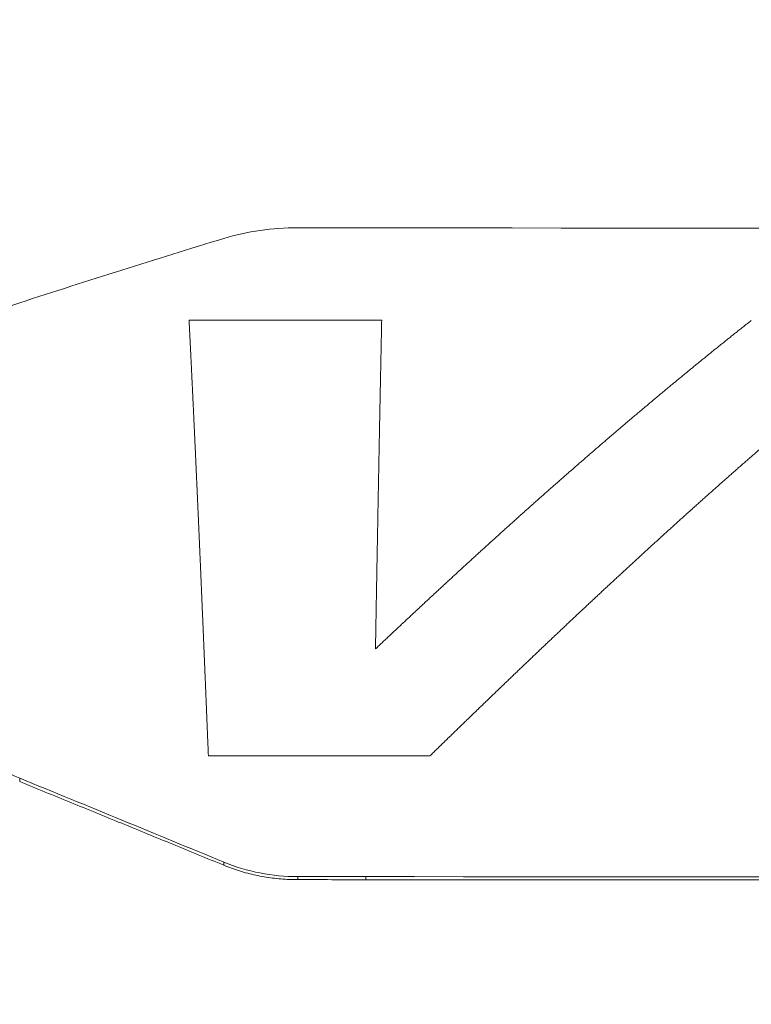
# Model space of a CAD drawing. Header units: millimetres. Extents: x 0 to 594, y 0 to 420.
# Tile 111 of 256: x 259.73 to 264.16, y 160.86 to 166.82. Entities that reach past the tile are written whole.
import ezdxf

# ---------------------------------------------------------------- set-up
doc = ezdxf.new("R2010")
doc.units = ezdxf.units.MM
doc.layers.add('1', color=7, linetype='Continuous', true_color=0xffffff)
doc.styles.add('Arial', font='txt')
doc.dimstyles.get("Standard").update_dxf_attribs({"dimtxt": 0.18, "dimasz": 0.18, "dimexe": 0.18, "dimexo": 0.0625, "dimgap": 0.09, "dimtad": 0, "dimtih": 1, "dimtoh": 1, "dimdec": 4, "dimzin": 0, "dimdsep": 46, "dimtxsty": 'Standard', "dimcen": 0.09, "dimadec": 0, "dimazin": 0, "dimtfac": 1, "dimtdec": 4, "dimtofl": 0, "dimtmove": 0, "dimatfit": 3, "dimfxl": 0, "dimtolj": 1, "dimtzin": 0, "dimarcsym": 0})

# ---------------------------------------------------------------- blocks, each defined once
blk = doc.blocks.new('_U0')
at = {"layer": '1', "color": 18, "lineweight": 18}
for p, q in [((94.8504, 161.6393), (94.8504, 103.5833)), ((318.5034, 149.327), (318.5034, 103.5833)), ((94.8504, 105.5833), (168.6802, 105.5833)), ((318.5034, 105.5833), (244.6736, 105.5833))]:
    blk.add_line(p, q, dxfattribs=at)
at = {"layer": '1', "color": 18}
for points in [[(94.8504, 105.5833), (98.3504, 106.5212), (98.3504, 104.6455)], [(318.5034, 105.5833), (315.0034, 104.6455), (315.0034, 106.5212)]]:
    blk.add_solid(points, dxfattribs=at)
at = {"layer": '1', "color": 18, "linetype": 'Continuous', "lineweight": 13, "char_height": 3.5, "attachment_point": 7, "line_spacing_factor": 1.047437, "style": 'Arial'}
for s, insert in [('\\fArial|b0|i0;\\W1.0000;DEFLATED TUBE LENGTH', (183.0321, 102.9547)), ('\\fArial|b0|i0;\\W1.0000;4.47', (170.3657, 102.9547))]:
    blk.add_mtext(s, dxfattribs=dict(at, insert=insert))
blk = doc.blocks.new('_U8')
at = {"layer": '1', "color": 18, "lineweight": 18}
for p, q in [((226.9039, 215.3984), (226.9039, 196.8912)), ((318.5034, 149.327), (318.5034, 200.8912)), ((226.9039, 198.8912), (243.5405, 198.8912)), ((318.5034, 198.8912), (301.8668, 198.8912))]:
    blk.add_line(p, q, dxfattribs=at)
at = {"layer": '1', "color": 18}
for points in [[(226.9039, 198.8912), (230.4039, 199.8291), (230.4039, 197.9534)], [(318.5034, 198.8912), (315.0034, 197.9534), (315.0034, 199.8291)]]:
    blk.add_solid(points, dxfattribs=at)
at = {"layer": '1', "color": 18, "linetype": 'Continuous', "lineweight": 13, "char_height": 3.5, "attachment_point": 7, "line_spacing_factor": 1.047437, "style": 'Arial'}
for s, insert in [('\\fArial|b0|i0;\\W1.0000;LCG (DRY WEIGHT)', (255.1731, 196.2555)), ('\\fArial|b0|i0;\\W1.0000;1.8', (245.226, 196.2555))]:
    blk.add_mtext(s, dxfattribs=dict(at, insert=insert))
blk = doc.blocks.new('_U12')
at = {"layer": '1', "color": 18, "lineweight": 18}
for p, q in [((226.9039, 215.3984), (336.0772, 215.3984)), ((334.0772, 215.3984), (334.0772, 177.5008)), ((334.0772, 127.4368), (334.0772, 165.3344)), ((257.5135, 127.4368), (336.0772, 127.4368))]:
    blk.add_line(p, q, dxfattribs=at)
at = {"layer": '1', "color": 18}
for points in [[(334.0772, 215.3984), (335.015, 211.8984), (333.1393, 211.8984)], [(334.0772, 127.4368), (333.1393, 130.9368), (335.015, 130.9368)]]:
    blk.add_solid(points, dxfattribs=at)
at = {"layer": '1', "color": 18, "linetype": 'Continuous', "lineweight": 13, "char_height": 3.5, "attachment_point": 7, "rotation": 90, "line_spacing_factor": 1.047437, "style": 'Arial'}
for s, insert in [('\\fArial|b0|i0;\\W1.0000;LIFTING STROPS* EYE', (344.118, 145.1241)), ('\\fArial|b0|i0;\\W1.0000;1.76', (337.056, 166.9919))]:
    blk.add_mtext(s, dxfattribs=dict(at, insert=insert))

msp = doc.modelspace()

# ---------------------------------------------------------------- linework, layer by layer
at = {"layer": '1', "color": 155, "linetype": 'Continuous', "lineweight": 18}
for points in [[(260.9683, 165.4928), (261.1093, 165.5358), (261.2625, 165.5568), (261.4155, 165.5567)], [(261.4155, 165.5567), (261.5528, 165.5566), (261.6902, 165.5565), (261.8275, 165.5564)], [(261.8275, 165.5564), (274.4391, 165.5484), (287.0508, 165.5407), (299.6624, 165.5328)], [(259.7323, 165.1032), (260.1437, 165.2368), (260.5557, 165.3668), (260.9683, 165.4928)], [(260.9681, 161.7167), (260.5558, 161.8871), (260.1438, 162.0567), (259.7321, 162.2251)], [(261.4153, 161.6293), (261.2619, 161.6294), (261.1083, 161.6588), (260.9681, 161.7167)], [(261.8273, 161.6291), (261.6899, 161.6291), (261.5526, 161.6292), (261.4153, 161.6293)], [(261.8273, 161.6106), (261.6899, 161.6107), (261.5526, 161.6108), (261.4153, 161.6109)], [(299.6622, 161.6077), (287.0505, 161.6147), (274.4389, 161.6218), (261.8273, 161.6291)]]:
    msp.add_open_spline(points, degree=3, dxfattribs=at)
for points, knots in [([(259.1795, 164.4975), (259.1795, 164.5647), (259.1936, 164.6316), (259.2474, 164.7571), (259.2873, 164.8157), (259.4373, 164.9732), (259.5775, 165.0529), (259.7323, 165.1032)], [0, 0, 0, 0, 0.25, 0.25, 0.5, 0.5, 1, 1, 1, 1]), ([(259.7321, 162.2251), (259.5753, 162.2892), (259.4351, 162.3896), (259.2861, 162.5791), (259.2466, 162.6486), (259.1933, 162.7945), (259.1794, 162.8709), (259.1794, 162.9466)], [0, 0, 0, 0, 0.5, 0.5, 0.75, 0.75, 1, 1, 1, 1]), ([(314.1626, 146.3749), (310.3422, 146.3831), (306.5218, 146.3912), (298.8809, 146.4075), (291.24, 146.4238), (283.5992, 146.44), (275.9583, 146.4563), (272.1379, 146.4644), (266.4072, 146.4766), (264.497, 146.4807), (261.6317, 146.4869), (260.199, 146.4899), (258.7663, 146.493), (257.8112, 146.495), (257.3337, 146.496), (254.9459, 146.5011), (253.0357, 146.5053), (249.2153, 146.5152), (247.305, 146.5208), (243.4846, 146.5348), (241.5744, 146.5432), (237.754, 146.564), (235.8438, 146.5764), (232.0235, 146.6066), (230.1133, 146.6243), (227.7256, 146.6506), (227.2481, 146.656), (226.293, 146.6674), (225.8155, 146.6733), (224.3829, 146.6917), (223.4279, 146.7048), (221.5179, 146.7331), (220.5629, 146.7483), (218.6531, 146.7808), (216.7434, 146.8156), (214.8338, 146.8554), (212.9242, 146.8982), (211.9695, 146.9211), (209.1056, 146.9944), (207.1965, 147.0497), (204.3332, 147.1442), (203.3788, 147.1777), (201.4702, 147.2487), (200.516, 147.2863), (198.6076, 147.3661), (197.6536, 147.4082), (195.7455, 147.4973), (194.7916, 147.5443), (192.8839, 147.6435), (191.9301, 147.6958), (190.4996, 147.7783), (190.0228, 147.8065), (189.0692, 147.8644), (188.5924, 147.8941), (187.1623, 147.9854), (186.2091, 148.0492), (184.3034, 148.1832), (183.3508, 148.2535), (181.4462, 148.4008), (180.4942, 148.4779), (178.5908, 148.6394), (177.6395, 148.7238), (175.7374, 148.9006), (174.7867, 148.993), (172.8861, 149.1862), (171.9362, 149.2871), (170.7492, 149.419), (170.3932, 149.459), (170.0372, 149.4997), (169.7999, 149.5269), (169.6812, 149.5406), (169.0881, 149.6095), (168.6137, 149.6658), (167.6654, 149.7809), (167.1915, 149.8397), (166.244, 149.9598), (165.7704, 150.0211), (164.8237, 150.1464), (164.3506, 150.2104), (163.4048, 150.3412), (162.9322, 150.408), (162.2235, 150.5104), (161.9873, 150.5449), (161.5151, 150.6146), (161.2791, 150.6498), (160.8071, 150.7212), (160.5712, 150.7572), (160.0996, 150.8303), (159.8638, 150.8672), (159.1567, 150.9796), (158.6857, 151.0563), (157.7441, 151.2138), (157.2737, 151.2946), (156.3335, 151.4603), (155.8637, 151.5454), (154.9249, 151.7199), (154.4559, 151.8095), (153.5186, 151.9936), (153.0504, 152.0881), (152.1148, 152.2824), (151.5889, 152.3947), (151.0637, 152.5106), (150.947, 152.5364), (150.8886, 152.5494), (150.7136, 152.5884), (150.597, 152.6146), (150.2474, 152.6938), (150.0145, 152.7473), (149.3168, 152.91), (148.8526, 153.0214), (147.9265, 153.2508), (147.4646, 153.3688), (146.5431, 153.6119), (146.0836, 153.737), (145.1673, 153.995), (144.7104, 154.1279), (144.0274, 154.3337), (143.8001, 154.4034), (143.3463, 154.5451), (143.1197, 154.6171), (142.6675, 154.7635), (142.2161, 154.9123), (141.7664, 155.0662), (141.3177, 155.2228), (141.0938, 155.3024), (140.6469, 155.4646), (140.424, 155.5472), (139.9792, 155.7153), (139.7573, 155.8009), (139.3147, 155.9755), (139.094, 156.0644), (138.6537, 156.2458), (138.4342, 156.3382), (137.9964, 156.527), (137.7782, 156.6233), (137.3431, 156.82), (137.1263, 156.9204), (136.6943, 157.1259), (136.479, 157.2309), (136.0502, 157.4459), (135.8367, 157.5559), (135.5178, 157.725), (135.3852, 157.7964), (135.253, 157.8689), (135.2002, 157.898), (135.1738, 157.9126), (135.0946, 157.9565), (135.042, 157.9859), (134.7793, 158.134), (134.5711, 158.255), (134.2618, 158.4409), (134.1593, 158.5037), (133.9552, 158.6306), (133.8538, 158.6948), (133.652, 158.825), (133.5518, 158.8908), (133.3524, 159.0243), (133.2534, 159.0919), (133.0566, 159.2289), (132.9589, 159.2983), (132.7649, 159.4392), (132.6685, 159.5106), (132.4774, 159.6555), (132.3827, 159.729), (132.1947, 159.8784), (132.1016, 159.9542), (131.9171, 160.1083), (131.8257, 160.1866), (131.6449, 160.3459), (131.5555, 160.4269), (131.423, 160.5506), (131.3572, 160.6131), (131.2811, 160.6869), (131.2486, 160.7188), (131.227, 160.7401), (131.2163, 160.7508), (131.1194, 160.8472), (131.035, 160.9341), (130.8696, 161.1106), (130.7887, 161.2002), (130.6307, 161.3823), (130.5536, 161.4749), (130.4037, 161.6633), (130.3309, 161.7591), (130.2253, 161.9056), (130.1907, 161.9549), (130.1227, 162.0545), (130.0893, 162.1047), (130.024, 162.2063), (129.992, 162.2576), (129.9294, 162.3613), (129.8988, 162.4137), (129.8542, 162.4932), (129.8358, 162.5265), (129.8177, 162.5601), (129.8105, 162.5735), (129.8069, 162.5803), (129.7962, 162.6005), (129.7891, 162.614), (129.754, 162.6816), (129.7269, 162.736), (129.6966, 162.7996), (129.6925, 162.8084), (129.6884, 162.8171)], [0, 0, 0, 0, 0.061059, 0.061059, 0.122119, 0.183178, 0.183178, 0.244238, 0.244238, 0.274767, 0.274767, 0.290032, 0.297664, 0.297664, 0.305297, 0.305297, 0.335827, 0.335827, 0.366356, 0.366356, 0.396886, 0.396886, 0.427416, 0.427416, 0.457945, 0.457945, 0.465578, 0.465578, 0.47321, 0.47321, 0.488475, 0.488475, 0.50374, 0.50374, 0.519005, 0.53427, 0.53427, 0.549534, 0.549534, 0.580064, 0.580064, 0.595329, 0.595329, 0.610594, 0.610594, 0.625859, 0.625859, 0.641123, 0.641123, 0.656388, 0.656388, 0.664021, 0.664021, 0.671653, 0.671653, 0.686918, 0.686918, 0.702183, 0.702183, 0.717448, 0.717448, 0.732713, 0.732713, 0.747977, 0.747977, 0.763242, 0.763242, 0.767058, 0.768967, 0.768967, 0.770875, 0.770875, 0.778507, 0.778507, 0.78614, 0.78614, 0.793772, 0.793772, 0.801404, 0.801404, 0.809037, 0.809037, 0.812853, 0.812853, 0.816669, 0.816669, 0.820485, 0.820485, 0.824302, 0.824302, 0.831934, 0.831934, 0.839566, 0.839566, 0.847199, 0.847199, 0.854831, 0.854831, 0.862464, 0.862464, 0.870096, 0.87105, 0.87105, 0.872004, 0.872004, 0.873912, 0.873912, 0.877729, 0.877729, 0.885361, 0.885361, 0.892993, 0.892993, 0.900626, 0.900626, 0.908258, 0.908258, 0.912074, 0.912074, 0.915891, 0.915891, 0.919707, 0.923523, 0.923523, 0.927339, 0.927339, 0.931156, 0.931156, 0.934972, 0.934972, 0.938788, 0.938788, 0.942604, 0.942604, 0.94642, 0.94642, 0.950237, 0.950237, 0.954053, 0.954053, 0.957869, 0.957869, 0.959777, 0.960254, 0.960254, 0.960731, 0.960731, 0.961685, 0.961685, 0.965501, 0.965501, 0.96741, 0.96741, 0.969318, 0.969318, 0.971226, 0.971226, 0.973134, 0.973134, 0.975042, 0.975042, 0.97695, 0.97695, 0.978858, 0.978858, 0.980766, 0.980766, 0.982674, 0.982674, 0.984583, 0.984583, 0.985537, 0.986014, 0.986252, 0.986252, 0.986491, 0.986491, 0.988399, 0.988399, 0.990307, 0.990307, 0.992215, 0.992215, 0.994123, 0.994123, 0.995077, 0.995077, 0.996031, 0.996031, 0.996985, 0.996985, 0.997939, 0.997939, 0.998416, 0.998536, 0.998536, 0.998655, 0.998655, 0.998893, 0.998893, 0.999847, 0.999847, 1, 1, 1, 1]), ([(129.6884, 162.8171), (129.6925, 162.8084), (129.6966, 162.7996), (129.7269, 162.736), (129.754, 162.6816), (129.7891, 162.614), (129.7962, 162.6005), (129.8069, 162.5803), (129.8105, 162.5735), (129.8177, 162.5601), (129.8358, 162.5265), (129.8542, 162.4932), (129.8988, 162.4137), (129.9294, 162.3613), (129.992, 162.2576), (130.024, 162.2063), (130.0893, 162.1047), (130.1227, 162.0545), (130.1907, 161.9549), (130.2253, 161.9056), (130.3309, 161.7591), (130.4037, 161.6633), (130.5536, 161.4749), (130.6307, 161.3823), (130.7887, 161.2002), (130.8696, 161.1106), (131.035, 160.9341), (131.1194, 160.8472), (131.2163, 160.7508), (131.227, 160.7401), (131.2486, 160.7188), (131.2811, 160.6869), (131.3572, 160.6131), (131.423, 160.5506), (131.5555, 160.4269), (131.6449, 160.3459), (131.8257, 160.1866), (131.9171, 160.1083), (132.1016, 159.9542), (132.1947, 159.8784), (132.3827, 159.729), (132.4774, 159.6555), (132.6685, 159.5106), (132.7649, 159.4392), (132.9589, 159.2983), (133.0566, 159.2289), (133.2534, 159.0919), (133.3524, 159.0243), (133.5518, 158.8908), (133.652, 158.825), (133.8538, 158.6948), (133.9552, 158.6306), (134.1593, 158.5037), (134.2618, 158.4409), (134.5711, 158.255), (134.7793, 158.134), (135.042, 157.9859), (135.0946, 157.9565), (135.1738, 157.9126), (135.2002, 157.898), (135.253, 157.8689), (135.3852, 157.7964), (135.5178, 157.725), (135.8367, 157.5559), (136.0502, 157.4459), (136.479, 157.2309), (136.6943, 157.1259), (137.1263, 156.9204), (137.3431, 156.82), (137.7782, 156.6233), (137.9964, 156.527), (138.4342, 156.3382), (138.6537, 156.2458), (139.094, 156.0644), (139.3147, 155.9755), (139.7573, 155.8009), (139.9792, 155.7153), (140.424, 155.5472), (140.6469, 155.4646), (141.0938, 155.3024), (141.3177, 155.2228), (141.7664, 155.0662), (142.2161, 154.9123), (142.6675, 154.7635), (143.1197, 154.6171), (143.3463, 154.5451), (143.8001, 154.4034), (144.0274, 154.3337), (144.7104, 154.1279), (145.1673, 153.995), (146.0836, 153.737), (146.5431, 153.6119), (147.4646, 153.3688), (147.9265, 153.2508), (148.8526, 153.0214), (149.3168, 152.91), (150.0145, 152.7473), (150.2474, 152.6938), (150.597, 152.6146), (150.7136, 152.5884), (150.8886, 152.5494), (150.947, 152.5364), (151.0637, 152.5106), (151.5889, 152.3947), (152.1148, 152.2824), (153.0504, 152.0881), (153.5186, 151.9936), (154.4559, 151.8095), (154.9249, 151.7199), (155.8637, 151.5454), (156.3335, 151.4603), (157.2737, 151.2946), (157.7441, 151.2138), (158.6857, 151.0563), (159.1567, 150.9796), (159.8638, 150.8672), (160.0996, 150.8303), (160.5712, 150.7572), (160.8071, 150.7212), (161.2791, 150.6498), (161.5151, 150.6146), (161.9873, 150.5449), (162.2235, 150.5104), (162.9322, 150.408), (163.4048, 150.3412), (164.3506, 150.2104), (164.8237, 150.1464), (165.7704, 150.0211), (166.244, 149.9598), (167.1915, 149.8397), (167.6654, 149.7809), (168.6137, 149.6658), (169.0881, 149.6095), (169.6812, 149.5406), (169.7999, 149.5269), (170.0372, 149.4997), (170.3932, 149.459), (170.7492, 149.419), (171.9362, 149.2871), (172.8861, 149.1862), (174.7867, 148.993), (175.7374, 148.9006), (177.6395, 148.7238), (178.5908, 148.6394), (180.4942, 148.4779), (181.4462, 148.4008), (183.3508, 148.2535), (184.3034, 148.1832), (186.2091, 148.0492), (187.1623, 147.9854), (188.5924, 147.8941), (189.0692, 147.8644), (190.0228, 147.8065), (190.4996, 147.7783), (191.9301, 147.6958), (192.8839, 147.6435), (194.7916, 147.5443), (195.7455, 147.4973), (197.6536, 147.4082), (198.6076, 147.3661), (200.516, 147.2863), (201.4702, 147.2487), (203.3788, 147.1777), (204.3332, 147.1442), (207.1965, 147.0497), (209.1056, 146.9944), (211.9695, 146.9211), (212.9242, 146.8982), (214.8338, 146.8554), (216.7434, 146.8156), (218.6531, 146.7808), (220.5629, 146.7483), (221.5179, 146.7331), (223.4279, 146.7048), (224.3829, 146.6917), (225.8155, 146.6733), (226.293, 146.6674), (227.2481, 146.656), (227.7256, 146.6506), (230.1133, 146.6243), (232.0235, 146.6066), (235.8438, 146.5764), (237.754, 146.564), (241.5744, 146.5432), (243.4846, 146.5348), (247.305, 146.5208), (249.2153, 146.5152), (253.0357, 146.5053), (254.9459, 146.5011), (257.3337, 146.496), (257.8112, 146.495), (258.7663, 146.493), (260.199, 146.4899), (261.6317, 146.4869), (264.497, 146.4807), (266.4072, 146.4766), (272.1379, 146.4644), (275.9583, 146.4563), (283.5992, 146.44), (291.24, 146.4238), (298.8809, 146.4075), (306.5218, 146.3912), (310.3422, 146.3831), (314.1626, 146.3749)], [0, 0, 0, 0, 0.000153, 0.000153, 0.001107, 0.001107, 0.001345, 0.001345, 0.001464, 0.001464, 0.001584, 0.002061, 0.002061, 0.003015, 0.003015, 0.003969, 0.003969, 0.004923, 0.004923, 0.005877, 0.005877, 0.007785, 0.007785, 0.009693, 0.009693, 0.011601, 0.011601, 0.013509, 0.013509, 0.013748, 0.013748, 0.013986, 0.014463, 0.015417, 0.015417, 0.017326, 0.017326, 0.019234, 0.019234, 0.021142, 0.021142, 0.02305, 0.02305, 0.024958, 0.024958, 0.026866, 0.026866, 0.028774, 0.028774, 0.030682, 0.030682, 0.03259, 0.03259, 0.034499, 0.034499, 0.038315, 0.038315, 0.039269, 0.039269, 0.039746, 0.039746, 0.040223, 0.042131, 0.042131, 0.045947, 0.045947, 0.049763, 0.049763, 0.05358, 0.05358, 0.057396, 0.057396, 0.061212, 0.061212, 0.065028, 0.065028, 0.068844, 0.068844, 0.072661, 0.072661, 0.076477, 0.076477, 0.080293, 0.084109, 0.084109, 0.087926, 0.087926, 0.091742, 0.091742, 0.099374, 0.099374, 0.107007, 0.107007, 0.114639, 0.114639, 0.122271, 0.122271, 0.126088, 0.126088, 0.127996, 0.127996, 0.12895, 0.12895, 0.129904, 0.137536, 0.137536, 0.145169, 0.145169, 0.152801, 0.152801, 0.160434, 0.160434, 0.168066, 0.168066, 0.175698, 0.175698, 0.179515, 0.179515, 0.183331, 0.183331, 0.187147, 0.187147, 0.190963, 0.190963, 0.198596, 0.198596, 0.206228, 0.206228, 0.21386, 0.21386, 0.221493, 0.221493, 0.229125, 0.229125, 0.231033, 0.231033, 0.232942, 0.236758, 0.236758, 0.252023, 0.252023, 0.267287, 0.267287, 0.282552, 0.282552, 0.297817, 0.297817, 0.313082, 0.313082, 0.328347, 0.328347, 0.335979, 0.335979, 0.343612, 0.343612, 0.358877, 0.358877, 0.374141, 0.374141, 0.389406, 0.389406, 0.404671, 0.404671, 0.419936, 0.419936, 0.450466, 0.450466, 0.46573, 0.46573, 0.480995, 0.49626, 0.49626, 0.511525, 0.511525, 0.52679, 0.52679, 0.534422, 0.534422, 0.542055, 0.542055, 0.572584, 0.572584, 0.603114, 0.603114, 0.633644, 0.633644, 0.664173, 0.664173, 0.694703, 0.694703, 0.702336, 0.702336, 0.709968, 0.725233, 0.725233, 0.755762, 0.755762, 0.816822, 0.816822, 0.877881, 0.938941, 0.938941, 1, 1, 1, 1]), ([(260.9681, 161.698), (260.865, 161.7403), (260.6589, 161.8251), (260.3498, 161.9519), (260.0409, 162.0783), (259.835, 162.1622), (259.7321, 162.2042)], [0, 0, 0, 0, 0.25, 0.5, 0.75, 1, 1, 1, 1]), ([(261.4153, 161.6109), (261.3983, 161.6111), (261.3642, 161.6115), (261.3131, 161.6149), (261.2623, 161.6203), (261.2118, 161.6279), (261.1617, 161.6376), (261.1122, 161.6494), (261.0633, 161.6634), (261.0151, 161.6793), (260.9838, 161.6917), (260.9681, 161.698)], [0, 0, 0, 0, 0.111121, 0.222259, 0.333402, 0.444537, 0.555656, 0.666754, 0.777835, 0.88891, 1, 1, 1, 1]), ([(299.6622, 161.589), (294.9328, 161.5917), (287.0505, 161.5962), (276.8036, 161.602), (268.9213, 161.6065), (264.1919, 161.6093), (261.8273, 161.6106)], [0, 0, 0, 0, 0.375, 0.625, 0.8125, 1, 1, 1, 1])]:
    msp.add_open_spline(points, degree=3, knots=knots, dxfattribs=at)
at = {"layer": '1', "color": 155, "linetype": 'Continuous', "lineweight": 13}
for points, knots in [([(260.7575, 164.9975), (260.7577, 164.9943), (260.758, 164.988), (260.7585, 164.9786), (260.7589, 164.9691), (260.7594, 164.9597), (260.7599, 164.9502), (260.7604, 164.9407), (260.7608, 164.9313), (260.7613, 164.9218), (260.7618, 164.9123), (260.7623, 164.9028), (260.7627, 164.8932), (260.7632, 164.8837), (260.7637, 164.8742), (260.7642, 164.8646), (260.7646, 164.8551), (260.7651, 164.8455), (260.7656, 164.836), (260.766, 164.8264), (260.7665, 164.8168), (260.767, 164.8072), (260.7675, 164.7976), (260.7679, 164.788), (260.7684, 164.7784), (260.7689, 164.7688), (260.7693, 164.7591), (260.7698, 164.7495), (260.7703, 164.7399), (260.7707, 164.7302), (260.7712, 164.7205), (260.7717, 164.7109), (260.7722, 164.7012), (260.7726, 164.6915), (260.7731, 164.6818), (260.7736, 164.6721), (260.774, 164.6624), (260.7745, 164.6526), (260.775, 164.6429), (260.7754, 164.6332), (260.7759, 164.6234), (260.7764, 164.6137), (260.7768, 164.6039), (260.7773, 164.5942), (260.7778, 164.5844), (260.7782, 164.5746), (260.7787, 164.5648), (260.7792, 164.555), (260.7796, 164.5452), (260.7801, 164.5354), (260.7806, 164.5255), (260.781, 164.5157), (260.7815, 164.5059), (260.782, 164.496), (260.7824, 164.4862), (260.7829, 164.4763), (260.7834, 164.4664), (260.7838, 164.4565), (260.7843, 164.4467), (260.7848, 164.4368), (260.7852, 164.4269), (260.7857, 164.4169), (260.7861, 164.407), (260.7866, 164.3971), (260.7871, 164.3872), (260.7875, 164.3772), (260.788, 164.3673), (260.7885, 164.3573), (260.7889, 164.3473), (260.7894, 164.3374), (260.7899, 164.3274), (260.7903, 164.3174), (260.7908, 164.3074), (260.7912, 164.2974), (260.7917, 164.2874), (260.7922, 164.2774), (260.7926, 164.2673), (260.7931, 164.2573), (260.7936, 164.2473), (260.794, 164.2372), (260.7945, 164.2272), (260.7949, 164.2171), (260.7954, 164.207), (260.7959, 164.1969), (260.7963, 164.1869), (260.7968, 164.1768), (260.7973, 164.1667), (260.7977, 164.1565), (260.7982, 164.1464), (260.7986, 164.1363), (260.7991, 164.1262), (260.7996, 164.116), (260.8, 164.1059), (260.8005, 164.0957), (260.8009, 164.0856), (260.8014, 164.0754), (260.8019, 164.0652), (260.8023, 164.055), (260.8028, 164.0448), (260.8032, 164.0346), (260.8037, 164.0244), (260.8042, 164.0142), (260.8046, 164.004), (260.8051, 163.9938), (260.8055, 163.9835), (260.806, 163.9733), (260.8065, 163.963), (260.8069, 163.9528), (260.8074, 163.9425), (260.8078, 163.9322), (260.8083, 163.922), (260.8087, 163.9117), (260.8092, 163.9014), (260.8097, 163.8911), (260.8101, 163.8808), (260.8106, 163.8704), (260.811, 163.8601), (260.8115, 163.8498), (260.812, 163.8394), (260.8124, 163.8291), (260.8129, 163.8187), (260.8133, 163.8084), (260.8138, 163.798), (260.8142, 163.7876), (260.8147, 163.7773), (260.8152, 163.7669), (260.8156, 163.7565), (260.8161, 163.7461), (260.8165, 163.7357), (260.817, 163.7253), (260.8174, 163.7148), (260.8179, 163.7044), (260.8184, 163.694), (260.8188, 163.6835), (260.8193, 163.6731), (260.8197, 163.6626), (260.8202, 163.6521), (260.8206, 163.6417), (260.8211, 163.6312), (260.8216, 163.6207), (260.822, 163.6102), (260.8225, 163.5997), (260.8229, 163.5892), (260.8234, 163.5787), (260.8238, 163.5682), (260.8243, 163.5576), (260.8247, 163.5471), (260.8252, 163.5366), (260.8257, 163.526), (260.8261, 163.5155), (260.8266, 163.5049), (260.827, 163.4943), (260.8275, 163.4838), (260.8279, 163.4732), (260.8284, 163.4626), (260.8289, 163.452), (260.8293, 163.4414), (260.8298, 163.4308), (260.8302, 163.4202), (260.8307, 163.4095), (260.8311, 163.3989), (260.8316, 163.3883), (260.832, 163.3776), (260.8325, 163.367), (260.8329, 163.3563), (260.8334, 163.3457), (260.8339, 163.335), (260.8343, 163.3243), (260.8348, 163.3136), (260.8352, 163.3029), (260.8357, 163.2922), (260.8361, 163.2815), (260.8366, 163.2708), (260.837, 163.2601), (260.8375, 163.2494), (260.838, 163.2387), (260.8384, 163.2279), (260.8389, 163.2172), (260.8393, 163.2064), (260.8398, 163.1957), (260.8402, 163.1849), (260.8407, 163.1742), (260.8411, 163.1634), (260.8416, 163.1526), (260.8421, 163.1418), (260.8425, 163.131), (260.843, 163.1202), (260.8434, 163.1094), (260.8439, 163.0986), (260.8443, 163.0878), (260.8448, 163.077), (260.8452, 163.0661), (260.8457, 163.0553), (260.8461, 163.0445), (260.8466, 163.0336), (260.8471, 163.0227), (260.8475, 163.0119), (260.848, 163.001), (260.8484, 162.9901), (260.8489, 162.9793), (260.8493, 162.9684), (260.8498, 162.9575), (260.8502, 162.9466), (260.8507, 162.9357), (260.8511, 162.9248), (260.8516, 162.9138), (260.8521, 162.9029), (260.8525, 162.892), (260.853, 162.881), (260.8534, 162.8701), (260.8539, 162.8592), (260.8543, 162.8482), (260.8548, 162.8372), (260.8552, 162.8263), (260.8557, 162.8153), (260.8562, 162.8043), (260.8566, 162.7933), (260.8571, 162.7823), (260.8575, 162.7713), (260.858, 162.7603), (260.8584, 162.7493), (260.8589, 162.7383), (260.8593, 162.7273), (260.8598, 162.7163), (260.8602, 162.7052), (260.8607, 162.6942), (260.8612, 162.6831), (260.8616, 162.6721), (260.8621, 162.661), (260.8625, 162.65), (260.863, 162.6389), (260.8634, 162.6278), (260.8639, 162.6167), (260.8643, 162.6057), (260.8648, 162.5946), (260.8653, 162.5835), (260.8657, 162.5724), (260.8662, 162.5613), (260.8666, 162.5501), (260.8671, 162.539), (260.8675, 162.5279), (260.868, 162.5168), (260.8684, 162.5056), (260.8689, 162.4945), (260.8694, 162.4833), (260.8698, 162.4722), (260.8703, 162.461), (260.8707, 162.4498), (260.8712, 162.4387), (260.8716, 162.4275), (260.8721, 162.4163), (260.8726, 162.4051), (260.873, 162.3939), (260.8735, 162.3827), (260.8739, 162.3715), (260.8742, 162.364), (260.8744, 162.3603)], [0, 0, 0, 0, 0.003937, 0.007874, 0.011811, 0.015748, 0.019685, 0.023622, 0.027559, 0.031496, 0.035433, 0.03937, 0.043307, 0.047244, 0.051181, 0.055118, 0.059055, 0.062992, 0.066929, 0.070865, 0.074802, 0.078739, 0.082676, 0.086613, 0.09055, 0.094487, 0.098424, 0.102361, 0.106298, 0.110235, 0.114172, 0.118109, 0.122045, 0.125982, 0.129919, 0.133856, 0.137793, 0.14173, 0.145667, 0.149604, 0.153541, 0.157478, 0.161415, 0.165351, 0.169288, 0.173225, 0.177162, 0.181099, 0.185036, 0.188973, 0.19291, 0.196847, 0.200783, 0.20472, 0.208657, 0.212594, 0.216531, 0.220468, 0.224405, 0.228342, 0.232279, 0.236215, 0.240152, 0.244089, 0.248026, 0.251963, 0.2559, 0.259837, 0.263774, 0.26771, 0.271647, 0.275584, 0.279521, 0.283458, 0.287395, 0.291332, 0.295269, 0.299206, 0.303143, 0.307079, 0.311016, 0.314953, 0.31889, 0.322827, 0.326764, 0.330701, 0.334638, 0.338575, 0.342512, 0.346448, 0.350385, 0.354322, 0.358259, 0.362196, 0.366133, 0.37007, 0.374007, 0.377944, 0.381881, 0.385818, 0.389755, 0.393692, 0.397628, 0.401565, 0.405502, 0.409439, 0.413376, 0.417313, 0.42125, 0.425187, 0.429124, 0.433061, 0.436998, 0.440935, 0.444872, 0.448809, 0.452746, 0.456683, 0.46062, 0.464557, 0.468494, 0.472431, 0.476368, 0.480305, 0.484242, 0.488179, 0.492116, 0.496053, 0.49999, 0.503927, 0.507864, 0.511801, 0.515738, 0.519675, 0.523612, 0.527549, 0.531486, 0.535423, 0.53936, 0.543297, 0.547234, 0.551171, 0.555108, 0.559045, 0.562982, 0.566919, 0.570856, 0.574793, 0.57873, 0.582667, 0.586604, 0.590541, 0.594478, 0.598415, 0.602352, 0.60629, 0.610227, 0.614164, 0.618101, 0.622038, 0.625975, 0.629912, 0.633849, 0.637786, 0.641723, 0.64566, 0.649597, 0.653535, 0.657472, 0.661409, 0.665346, 0.669283, 0.67322, 0.677157, 0.681094, 0.685031, 0.688968, 0.692906, 0.696843, 0.70078, 0.704717, 0.708654, 0.712591, 0.716528, 0.720465, 0.724403, 0.72834, 0.732277, 0.736214, 0.740151, 0.744088, 0.748025, 0.751962, 0.7559, 0.759837, 0.763774, 0.767711, 0.771648, 0.775585, 0.779522, 0.783459, 0.787397, 0.791334, 0.795271, 0.799208, 0.803145, 0.807082, 0.811019, 0.814957, 0.818894, 0.822831, 0.826768, 0.830705, 0.834642, 0.838579, 0.842517, 0.846454, 0.850391, 0.854328, 0.858265, 0.862202, 0.866139, 0.870076, 0.874014, 0.877951, 0.881888, 0.885825, 0.889762, 0.893699, 0.897636, 0.901573, 0.90551, 0.909448, 0.913385, 0.917322, 0.921259, 0.925196, 0.929133, 0.93307, 0.937007, 0.940944, 0.944881, 0.948818, 0.952756, 0.956693, 0.96063, 0.964567, 0.968504, 0.972441, 0.976378, 0.980315, 0.984252, 0.988189, 0.992126, 0.996063, 1, 1, 1, 1]), ([(261.8859, 163.0077), (261.886, 163.0112), (261.8861, 163.0183), (261.8863, 163.0289), (261.8865, 163.0395), (261.8867, 163.0501), (261.8868, 163.0607), (261.887, 163.0712), (261.8872, 163.0818), (261.8874, 163.0924), (261.8876, 163.103), (261.8878, 163.1135), (261.888, 163.1241), (261.8882, 163.1346), (261.8883, 163.1452), (261.8885, 163.1557), (261.8887, 163.1662), (261.8889, 163.1767), (261.8891, 163.1872), (261.8893, 163.1978), (261.8895, 163.2083), (261.8896, 163.2188), (261.8898, 163.2292), (261.89, 163.2397), (261.8902, 163.2502), (261.8904, 163.2607), (261.8906, 163.2711), (261.8908, 163.2816), (261.891, 163.2921), (261.8911, 163.3025), (261.8913, 163.3129), (261.8915, 163.3234), (261.8917, 163.3338), (261.8919, 163.3442), (261.8921, 163.3546), (261.8923, 163.3651), (261.8924, 163.3755), (261.8926, 163.3859), (261.8928, 163.3962), (261.893, 163.4066), (261.8932, 163.417), (261.8934, 163.4274), (261.8936, 163.4377), (261.8938, 163.4481), (261.8939, 163.4584), (261.8941, 163.4688), (261.8943, 163.4791), (261.8945, 163.4895), (261.8947, 163.4998), (261.8949, 163.5101), (261.8951, 163.5204), (261.8952, 163.5307), (261.8954, 163.541), (261.8956, 163.5513), (261.8958, 163.5616), (261.896, 163.5719), (261.8962, 163.5822), (261.8964, 163.5924), (261.8966, 163.6027), (261.8967, 163.6129), (261.8969, 163.6232), (261.8971, 163.6334), (261.8973, 163.6437), (261.8975, 163.6539), (261.8977, 163.6641), (261.8979, 163.6743), (261.8981, 163.6845), (261.8982, 163.6947), (261.8984, 163.7049), (261.8986, 163.7151), (261.8988, 163.7253), (261.899, 163.7355), (261.8992, 163.7456), (261.8994, 163.7558), (261.8995, 163.7659), (261.8997, 163.7761), (261.8999, 163.7862), (261.9001, 163.7964), (261.9003, 163.8065), (261.9005, 163.8166), (261.9007, 163.8267), (261.9009, 163.8368), (261.901, 163.8469), (261.9012, 163.857), (261.9014, 163.8671), (261.9016, 163.8772), (261.9018, 163.8873), (261.902, 163.8973), (261.9022, 163.9074), (261.9024, 163.9174), (261.9025, 163.9275), (261.9027, 163.9375), (261.9029, 163.9475), (261.9031, 163.9576), (261.9033, 163.9676), (261.9035, 163.9776), (261.9037, 163.9876), (261.9039, 163.9976), (261.904, 164.0076), (261.9042, 164.0176), (261.9044, 164.0275), (261.9046, 164.0375), (261.9048, 164.0475), (261.905, 164.0574), (261.9052, 164.0674), (261.9054, 164.0773), (261.9055, 164.0872), (261.9057, 164.0972), (261.9059, 164.1071), (261.9061, 164.117), (261.9063, 164.1269), (261.9065, 164.1368), (261.9067, 164.1467), (261.9069, 164.1566), (261.9071, 164.1664), (261.9072, 164.1763), (261.9074, 164.1862), (261.9076, 164.196), (261.9078, 164.2059), (261.908, 164.2157), (261.9082, 164.2255), (261.9084, 164.2353), (261.9086, 164.2452), (261.9087, 164.255), (261.9089, 164.2648), (261.9091, 164.2746), (261.9093, 164.2844), (261.9095, 164.2941), (261.9097, 164.3039), (261.9099, 164.3137), (261.9101, 164.3234), (261.9103, 164.3332), (261.9104, 164.3429), (261.9106, 164.3527), (261.9108, 164.3624), (261.911, 164.3721), (261.9112, 164.3818), (261.9114, 164.3915), (261.9116, 164.4012), (261.9118, 164.4109), (261.912, 164.4206), (261.9121, 164.4303), (261.9123, 164.44), (261.9125, 164.4496), (261.9127, 164.4593), (261.9129, 164.4689), (261.9131, 164.4786), (261.9133, 164.4882), (261.9135, 164.4978), (261.9137, 164.5075), (261.9139, 164.5171), (261.914, 164.5267), (261.9142, 164.5363), (261.9144, 164.5459), (261.9146, 164.5554), (261.9148, 164.565), (261.915, 164.5746), (261.9152, 164.5841), (261.9154, 164.5937), (261.9156, 164.6032), (261.9157, 164.6128), (261.9159, 164.6223), (261.9161, 164.6318), (261.9163, 164.6413), (261.9165, 164.6508), (261.9167, 164.6603), (261.9169, 164.6698), (261.9171, 164.6793), (261.9173, 164.6888), (261.9175, 164.6982), (261.9177, 164.7077), (261.9178, 164.7171), (261.918, 164.7266), (261.9182, 164.736), (261.9184, 164.7454), (261.9186, 164.7548), (261.9188, 164.7643), (261.919, 164.7737), (261.9192, 164.7831), (261.9194, 164.7924), (261.9196, 164.8018), (261.9197, 164.8112), (261.9199, 164.8206), (261.9201, 164.8299), (261.9203, 164.8393), (261.9205, 164.8486), (261.9207, 164.8579), (261.9209, 164.8673), (261.9211, 164.8766), (261.9213, 164.8859), (261.9215, 164.8952), (261.9217, 164.9045), (261.9219, 164.9138), (261.922, 164.923), (261.9222, 164.9323), (261.9224, 164.9416), (261.9226, 164.9508), (261.9228, 164.9601), (261.923, 164.9693), (261.9232, 164.9785), (261.9234, 164.9878), (261.9235, 164.9939), (261.9236, 164.997)], [0, 0, 0, 0, 0.005, 0.01, 0.015, 0.02, 0.025, 0.03, 0.035, 0.04, 0.045, 0.05, 0.055, 0.06, 0.065, 0.07, 0.075, 0.08, 0.085, 0.09, 0.095001, 0.100001, 0.105001, 0.110001, 0.115001, 0.120001, 0.125001, 0.130001, 0.135001, 0.140001, 0.145001, 0.150001, 0.155001, 0.160001, 0.165001, 0.170001, 0.175001, 0.180001, 0.185002, 0.190002, 0.195002, 0.200002, 0.205002, 0.210002, 0.215002, 0.220002, 0.225002, 0.230002, 0.235002, 0.240002, 0.245002, 0.250002, 0.255002, 0.260002, 0.265003, 0.270003, 0.275003, 0.280003, 0.285003, 0.290003, 0.295003, 0.300003, 0.305003, 0.310003, 0.315003, 0.320003, 0.325003, 0.330003, 0.335003, 0.340003, 0.345003, 0.350003, 0.355003, 0.360004, 0.365004, 0.370004, 0.375004, 0.380004, 0.385004, 0.390004, 0.395004, 0.400004, 0.405004, 0.410004, 0.415004, 0.420004, 0.425004, 0.430004, 0.435004, 0.440004, 0.445004, 0.450004, 0.455004, 0.460004, 0.465004, 0.470004, 0.475004, 0.480004, 0.485004, 0.490004, 0.495004, 0.500004, 0.505004, 0.510004, 0.515004, 0.520004, 0.525004, 0.530004, 0.535004, 0.540004, 0.545004, 0.550004, 0.555004, 0.560004, 0.565004, 0.570004, 0.575004, 0.580004, 0.585004, 0.590004, 0.595004, 0.600004, 0.605004, 0.610004, 0.615004, 0.620003, 0.625003, 0.630003, 0.635003, 0.640003, 0.645003, 0.650003, 0.655003, 0.660003, 0.665003, 0.670003, 0.675003, 0.680003, 0.685003, 0.690003, 0.695003, 0.700003, 0.705003, 0.710003, 0.715003, 0.720002, 0.725002, 0.730002, 0.735002, 0.740002, 0.745002, 0.750002, 0.755002, 0.760002, 0.765002, 0.770002, 0.775002, 0.780002, 0.785002, 0.790002, 0.795002, 0.800002, 0.805001, 0.810001, 0.815001, 0.820001, 0.825001, 0.830001, 0.835001, 0.840001, 0.845001, 0.850001, 0.855001, 0.860001, 0.865001, 0.870001, 0.875001, 0.880001, 0.885001, 0.890001, 0.895001, 0.9, 0.905, 0.91, 0.915, 0.92, 0.925, 0.93, 0.935, 0.94, 0.945, 0.95, 0.955, 0.96, 0.965, 0.97, 0.975, 0.98, 0.985, 0.99, 0.995, 1, 1, 1, 1]), ([(264.1612, 164.9962), (264.1573, 164.9932), (264.1496, 164.9871), (264.1381, 164.978), (264.1266, 164.9689), (264.115, 164.9598), (264.1035, 164.9507), (264.092, 164.9415), (264.0805, 164.9324), (264.069, 164.9232), (264.0574, 164.9141), (264.0459, 164.9049), (264.0344, 164.8957), (264.0229, 164.8865), (264.0114, 164.8773), (263.9999, 164.8681), (263.9884, 164.8588), (263.9769, 164.8496), (263.9654, 164.8404), (263.9539, 164.8311), (263.9424, 164.8218), (263.9309, 164.8126), (263.9194, 164.8033), (263.9079, 164.794), (263.8965, 164.7847), (263.885, 164.7754), (263.8735, 164.7661), (263.862, 164.7567), (263.8506, 164.7474), (263.8391, 164.738), (263.8276, 164.7287), (263.8161, 164.7193), (263.8047, 164.7099), (263.7932, 164.7006), (263.7817, 164.6912), (263.7703, 164.6818), (263.7588, 164.6724), (263.7474, 164.6629), (263.7359, 164.6535), (263.7245, 164.6441), (263.713, 164.6346), (263.7016, 164.6252), (263.6901, 164.6157), (263.6787, 164.6062), (263.6672, 164.5967), (263.6558, 164.5872), (263.6443, 164.5777), (263.6329, 164.5682), (263.6215, 164.5587), (263.61, 164.5492), (263.5986, 164.5396), (263.5872, 164.5301), (263.5757, 164.5205), (263.5643, 164.511), (263.5529, 164.5014), (263.5415, 164.4918), (263.53, 164.4822), (263.5186, 164.4726), (263.5072, 164.463), (263.4958, 164.4534), (263.4844, 164.4438), (263.473, 164.4342), (263.4616, 164.4245), (263.4501, 164.4149), (263.4387, 164.4052), (263.4273, 164.3955), (263.4159, 164.3859), (263.4045, 164.3762), (263.3931, 164.3665), (263.3817, 164.3568), (263.3703, 164.3471), (263.3589, 164.3373), (263.3475, 164.3276), (263.3361, 164.3179), (263.3247, 164.3081), (263.3133, 164.2984), (263.302, 164.2886), (263.2906, 164.2788), (263.2792, 164.269), (263.2678, 164.2593), (263.2564, 164.2495), (263.245, 164.2397), (263.2337, 164.2298), (263.2223, 164.22), (263.2109, 164.2102), (263.1995, 164.2004), (263.1881, 164.1905), (263.1768, 164.1807), (263.1654, 164.1708), (263.154, 164.1609), (263.1427, 164.151), (263.1313, 164.1411), (263.1199, 164.1313), (263.1086, 164.1213), (263.0972, 164.1114), (263.0858, 164.1015), (263.0745, 164.0916), (263.0631, 164.0816), (263.0517, 164.0717), (263.0404, 164.0617), (263.029, 164.0518), (263.0177, 164.0418), (263.0063, 164.0318), (262.995, 164.0219), (262.9836, 164.0119), (262.9723, 164.0019), (262.9609, 163.9919), (262.9496, 163.9818), (262.9382, 163.9718), (262.9269, 163.9618), (262.9155, 163.9517), (262.9042, 163.9417), (262.8928, 163.9316), (262.8815, 163.9216), (262.8701, 163.9115), (262.8588, 163.9014), (262.8475, 163.8913), (262.8361, 163.8812), (262.8248, 163.8711), (262.8135, 163.861), (262.8021, 163.8509), (262.7908, 163.8408), (262.7794, 163.8306), (262.7681, 163.8205), (262.7568, 163.8104), (262.7455, 163.8002), (262.7341, 163.79), (262.7228, 163.7799), (262.7115, 163.7697), (262.7001, 163.7595), (262.6888, 163.7493), (262.6775, 163.7391), (262.6662, 163.7289), (262.6548, 163.7187), (262.6435, 163.7085), (262.6322, 163.6982), (262.6209, 163.688), (262.6095, 163.6777), (262.5982, 163.6675), (262.5869, 163.6572), (262.5756, 163.647), (262.5643, 163.6367), (262.5529, 163.6264), (262.5416, 163.6161), (262.5303, 163.6058), (262.519, 163.5955), (262.5077, 163.5852), (262.4964, 163.5749), (262.485, 163.5646), (262.4737, 163.5542), (262.4624, 163.5439), (262.4511, 163.5335), (262.4398, 163.5232), (262.4285, 163.5128), (262.4172, 163.5025), (262.4059, 163.4921), (262.3946, 163.4817), (262.3832, 163.4713), (262.3719, 163.4609), (262.3606, 163.4505), (262.3493, 163.4401), (262.338, 163.4297), (262.3267, 163.4193), (262.3154, 163.4088), (262.3041, 163.3984), (262.2928, 163.388), (262.2815, 163.3775), (262.2702, 163.367), (262.2589, 163.3566), (262.2476, 163.3461), (262.2363, 163.3356), (262.225, 163.3252), (262.2136, 163.3147), (262.2023, 163.3042), (262.191, 163.2937), (262.1797, 163.2832), (262.1684, 163.2726), (262.1571, 163.2621), (262.1458, 163.2516), (262.1345, 163.2411), (262.1232, 163.2305), (262.1119, 163.22), (262.1006, 163.2094), (262.0893, 163.1988), (262.078, 163.1883), (262.0667, 163.1777), (262.0554, 163.1671), (262.0441, 163.1565), (262.0328, 163.1459), (262.0215, 163.1353), (262.0102, 163.1247), (261.9989, 163.1141), (261.9876, 163.1035), (261.9763, 163.0929), (261.965, 163.0823), (261.9537, 163.0716), (261.9424, 163.061), (261.9311, 163.0503), (261.9198, 163.0397), (261.9085, 163.029), (261.8972, 163.0183), (261.8897, 163.0112), (261.8859, 163.0077)], [0, 0, 0, 0, 0.005, 0.01, 0.015, 0.02, 0.025, 0.03, 0.035, 0.04, 0.045, 0.05, 0.055, 0.06, 0.064999, 0.069999, 0.074999, 0.079999, 0.084999, 0.089999, 0.094999, 0.099999, 0.104999, 0.109999, 0.114998, 0.119998, 0.124998, 0.129998, 0.134998, 0.139998, 0.144998, 0.149998, 0.154997, 0.159997, 0.164997, 0.169997, 0.174997, 0.179997, 0.184997, 0.189997, 0.194996, 0.199996, 0.204996, 0.209996, 0.214996, 0.219996, 0.224996, 0.229996, 0.234995, 0.239995, 0.244995, 0.249995, 0.254995, 0.259995, 0.264995, 0.269995, 0.274994, 0.279994, 0.284994, 0.289994, 0.294994, 0.299994, 0.304994, 0.309994, 0.314994, 0.319994, 0.324993, 0.329993, 0.334993, 0.339993, 0.344993, 0.349993, 0.354993, 0.359993, 0.364993, 0.369993, 0.374993, 0.379993, 0.384993, 0.389993, 0.394993, 0.399992, 0.404992, 0.409992, 0.414992, 0.419992, 0.424992, 0.429992, 0.434992, 0.439992, 0.444992, 0.449992, 0.454992, 0.459992, 0.464992, 0.469992, 0.474992, 0.479992, 0.484992, 0.489992, 0.494992, 0.499992, 0.504992, 0.509992, 0.514992, 0.519992, 0.524992, 0.529992, 0.534993, 0.539993, 0.544993, 0.549993, 0.554993, 0.559993, 0.564993, 0.569993, 0.574993, 0.579993, 0.584993, 0.589993, 0.594993, 0.599993, 0.604993, 0.609993, 0.614994, 0.619994, 0.624994, 0.629994, 0.634994, 0.639994, 0.644994, 0.649994, 0.654994, 0.659994, 0.664994, 0.669995, 0.674995, 0.679995, 0.684995, 0.689995, 0.694995, 0.699995, 0.704995, 0.709995, 0.714996, 0.719996, 0.724996, 0.729996, 0.734996, 0.739996, 0.744996, 0.749996, 0.754996, 0.759997, 0.764997, 0.769997, 0.774997, 0.779997, 0.784997, 0.789997, 0.794997, 0.799997, 0.804998, 0.809998, 0.814998, 0.819998, 0.824998, 0.829998, 0.834998, 0.839998, 0.844998, 0.849998, 0.854999, 0.859999, 0.864999, 0.869999, 0.874999, 0.879999, 0.884999, 0.889999, 0.894999, 0.899999, 0.904999, 0.909999, 0.914999, 0.92, 0.925, 0.93, 0.935, 0.94, 0.945, 0.95, 0.955, 0.96, 0.965, 0.97, 0.975, 0.98, 0.985, 0.99, 0.995, 1, 1, 1, 1]), ([(262.2154, 162.3596), (262.219, 162.3632), (262.2263, 162.3703), (262.2373, 162.381), (262.2483, 162.3917), (262.2592, 162.4024), (262.2702, 162.413), (262.2811, 162.4237), (262.2921, 162.4344), (262.303, 162.445), (262.314, 162.4557), (262.325, 162.4664), (262.3359, 162.477), (262.3469, 162.4877), (262.3578, 162.4983), (262.3688, 162.5089), (262.3797, 162.5196), (262.3907, 162.5302), (262.4016, 162.5408), (262.4126, 162.5515), (262.4235, 162.5621), (262.4345, 162.5727), (262.4454, 162.5833), (262.4564, 162.5939), (262.4673, 162.6045), (262.4783, 162.6151), (262.4892, 162.6257), (262.5002, 162.6362), (262.5111, 162.6468), (262.5221, 162.6574), (262.533, 162.6679), (262.5439, 162.6785), (262.5549, 162.6891), (262.5658, 162.6996), (262.5768, 162.7102), (262.5877, 162.7207), (262.5987, 162.7312), (262.6096, 162.7418), (262.6205, 162.7523), (262.6315, 162.7628), (262.6424, 162.7733), (262.6534, 162.7838), (262.6643, 162.7943), (262.6753, 162.8048), (262.6862, 162.8153), (262.6971, 162.8258), (262.7081, 162.8363), (262.719, 162.8468), (262.7299, 162.8572), (262.7409, 162.8677), (262.7518, 162.8782), (262.7628, 162.8886), (262.7737, 162.8991), (262.7846, 162.9095), (262.7956, 162.92), (262.8065, 162.9304), (262.8174, 162.9408), (262.8284, 162.9513), (262.8393, 162.9617), (262.8503, 162.9721), (262.8612, 162.9825), (262.8721, 162.9929), (262.8831, 163.0033), (262.894, 163.0137), (262.9049, 163.0241), (262.9159, 163.0344), (262.9268, 163.0448), (262.9377, 163.0552), (262.9487, 163.0655), (262.9596, 163.0759), (262.9705, 163.0862), (262.9815, 163.0966), (262.9924, 163.1069), (263.0034, 163.1172), (263.0143, 163.1276), (263.0252, 163.1379), (263.0362, 163.1482), (263.0471, 163.1585), (263.058, 163.1688), (263.069, 163.1791), (263.0799, 163.1894), (263.0908, 163.1997), (263.1018, 163.21), (263.1127, 163.2202), (263.1237, 163.2305), (263.1346, 163.2408), (263.1455, 163.251), (263.1565, 163.2613), (263.1674, 163.2715), (263.1783, 163.2817), (263.1893, 163.292), (263.2002, 163.3022), (263.2112, 163.3124), (263.2221, 163.3226), (263.233, 163.3328), (263.244, 163.343), (263.2549, 163.3532), (263.2659, 163.3634), (263.2768, 163.3736), (263.2877, 163.3837), (263.2987, 163.3939), (263.3096, 163.4041), (263.3206, 163.4142), (263.3315, 163.4244), (263.3424, 163.4345), (263.3534, 163.4446), (263.3643, 163.4548), (263.3753, 163.4649), (263.3862, 163.475), (263.3972, 163.4851), (263.4081, 163.4952), (263.419, 163.5053), (263.43, 163.5154), (263.4409, 163.5255), (263.4519, 163.5355), (263.4628, 163.5456), (263.4738, 163.5557), (263.4847, 163.5657), (263.4957, 163.5758), (263.5066, 163.5858), (263.5176, 163.5958), (263.5285, 163.6059), (263.5395, 163.6159), (263.5504, 163.6259), (263.5614, 163.6359), (263.5723, 163.6459), (263.5833, 163.6559), (263.5943, 163.6659), (263.6052, 163.6759), (263.6162, 163.6858), (263.6271, 163.6958), (263.6381, 163.7058), (263.649, 163.7157), (263.66, 163.7256), (263.671, 163.7356), (263.6819, 163.7455), (263.6929, 163.7554), (263.7038, 163.7654), (263.7148, 163.7753), (263.7258, 163.7852), (263.7367, 163.7951), (263.7477, 163.8049), (263.7587, 163.8148), (263.7696, 163.8247), (263.7806, 163.8346), (263.7916, 163.8444), (263.8025, 163.8543), (263.8135, 163.8641), (263.8245, 163.874), (263.8354, 163.8838), (263.8464, 163.8936), (263.8574, 163.9034), (263.8684, 163.9132), (263.8793, 163.923), (263.8903, 163.9328), (263.9013, 163.9426), (263.9123, 163.9524), (263.9233, 163.9622), (263.9342, 163.9719), (263.9452, 163.9817), (263.9562, 163.9914), (263.9672, 164.0012), (263.9782, 164.0109), (263.9892, 164.0206), (264.0001, 164.0303), (264.0111, 164.04), (264.0221, 164.0498), (264.0331, 164.0594), (264.0441, 164.0691), (264.0551, 164.0788), (264.0661, 164.0885), (264.0771, 164.0982), (264.0881, 164.1078), (264.0991, 164.1175), (264.1101, 164.1271), (264.1211, 164.1367), (264.1321, 164.1464), (264.1431, 164.156), (264.1541, 164.1656), (264.1651, 164.1752), (264.1761, 164.1848), (264.1871, 164.1944), (264.1981, 164.204), (264.2091, 164.2135), (264.2201, 164.2231), (264.2312, 164.2326), (264.2422, 164.2422), (264.2532, 164.2517), (264.2642, 164.2613), (264.2752, 164.2708), (264.2862, 164.2803), (264.2973, 164.2898), (264.3083, 164.2993), (264.3193, 164.3088), (264.3303, 164.3183), (264.3414, 164.3278), (264.3524, 164.3372), (264.3634, 164.3467), (264.3745, 164.3561), (264.3855, 164.3656), (264.3965, 164.375), (264.4039, 164.3813), (264.4076, 164.3845)], [0, 0, 0, 0, 0.005, 0.01, 0.015, 0.02, 0.025, 0.03, 0.035, 0.04, 0.045, 0.05, 0.055, 0.06, 0.065, 0.07, 0.075, 0.08, 0.085, 0.09, 0.095, 0.1, 0.105, 0.11, 0.115, 0.12, 0.125, 0.13, 0.135, 0.14, 0.145, 0.15, 0.155, 0.16, 0.165, 0.17, 0.175, 0.18, 0.185, 0.19, 0.195, 0.2, 0.205, 0.21, 0.215, 0.22, 0.225, 0.23, 0.235, 0.24, 0.245, 0.25, 0.255, 0.26, 0.265, 0.27, 0.275, 0.28, 0.285, 0.29, 0.295, 0.3, 0.305, 0.31, 0.315, 0.32, 0.325, 0.33, 0.335, 0.34, 0.345, 0.35, 0.355, 0.36, 0.365, 0.37, 0.375, 0.38, 0.385, 0.39, 0.395, 0.4, 0.405, 0.41, 0.415, 0.42, 0.425, 0.43, 0.435, 0.44, 0.445001, 0.450001, 0.455001, 0.460001, 0.465001, 0.470001, 0.475001, 0.480001, 0.485001, 0.490001, 0.495001, 0.500001, 0.505001, 0.510001, 0.515001, 0.520001, 0.525001, 0.530001, 0.535001, 0.540001, 0.545001, 0.550001, 0.555001, 0.560001, 0.565001, 0.570001, 0.575001, 0.580001, 0.585001, 0.590001, 0.595001, 0.600001, 0.605001, 0.610001, 0.615001, 0.620001, 0.625001, 0.630001, 0.635001, 0.640001, 0.645001, 0.650001, 0.655001, 0.660001, 0.665001, 0.670001, 0.675001, 0.680001, 0.685001, 0.690001, 0.695001, 0.700001, 0.705001, 0.710001, 0.715001, 0.720001, 0.725001, 0.730001, 0.735001, 0.740001, 0.745001, 0.750001, 0.755001, 0.760001, 0.765001, 0.770001, 0.775001, 0.780001, 0.785001, 0.790001, 0.795001, 0.800001, 0.805001, 0.810001, 0.815001, 0.820001, 0.825001, 0.830001, 0.835001, 0.840001, 0.845001, 0.850001, 0.855001, 0.860001, 0.865, 0.87, 0.875, 0.88, 0.885, 0.89, 0.895, 0.9, 0.905, 0.91, 0.915, 0.92, 0.925, 0.93, 0.935, 0.94, 0.945, 0.95, 0.955, 0.96, 0.965, 0.97, 0.975, 0.98, 0.985, 0.99, 0.995, 1, 1, 1, 1])]:
    msp.add_open_spline(points, degree=3, knots=knots, dxfattribs=at)
for points, degree in [([(261.9236, 164.997), (261.5349, 164.9971), (261.1462, 164.9973), (260.7575, 164.9975)], 3), ([(260.8744, 162.3603), (261.3214, 162.3601), (261.7684, 162.3598), (262.2154, 162.3596)], 3), ([(259.7321, 162.2042), (259.7321, 162.2251)], 1), ([(260.9681, 161.698), (260.9681, 161.7167)], 1), ([(261.4153, 161.6109), (261.4153, 161.6293)], 1), ([(261.8273, 161.6106), (261.8273, 161.6291)], 1)]:
    msp.add_open_spline(points, degree=degree, dxfattribs=at)

# ---------------------------------------------------------------- dimensions: what is measured, and where the dimension line sits
at = {"layer": '1', "color": 18, "linetype": 'Continuous', "lineweight": 13}
for base, p1, p2, text, override, picture, middle in [((226.9039, 198.8912), (318.5034, 149.327), (226.9039, 215.3984), ' <> \\fArial|b0|i0;\\C18;{\\H1.00x;\\fArial|b0|i0;LCG (DRY WEIGHT)\\fArial|b0|i0;}\\C18;', {"dimtxt": 3.5, "dimasz": 3.5, "dimexe": 2, "dimexo": 0, "dimgap": 1.5, "dimtih": 1, "dimtoh": 1, "dimdec": 1, "dimlfac": 0.02, "dimdsep": 46, "dimlunit": 2, "dimtxsty": 'Arial', "dimsah": 1, "dimse1": 0, "dimse2": 0, "dimsd1": 0, "dimsd2": 0, "dimclrd": 18, "dimclre": 18, "dimclrt": 18, "dimtol": 0, "dimtm": -0.1, "dimtfac": 1, "dimtdec": 2, "dimtofl": 1, "dimtmove": 0, "dimlwd": 18, "dimlwe": 18}, '_U8', (272.7037, 198.8912)), ((318.5034, 105.5833), (94.8504, 161.6393), (318.5034, 149.327), ' <> \\fArial|b0|i0;\\C18;{\\H1.00x;\\fArial|b0|i0;DEFLATED TUBE LENGTH\\fArial|b0|i0;}\\C18;', {"dimtxt": 3.5, "dimasz": 3.5, "dimexe": 2, "dimexo": 0, "dimgap": 1.5, "dimtih": 1, "dimtoh": 1, "dimdec": 2, "dimlfac": 0.02, "dimdsep": 46, "dimlunit": 2, "dimtxsty": 'Arial', "dimsah": 1, "dimse1": 0, "dimse2": 0, "dimsd1": 0, "dimsd2": 0, "dimclrd": 18, "dimclre": 18, "dimclrt": 18, "dimtol": 0, "dimtm": -0.1, "dimtfac": 1, "dimtdec": 2, "dimtofl": 1, "dimtmove": 0, "dimlwd": 18, "dimlwe": 18}, '_U0', (206.6769, 105.5833))]:
    dim = msp.add_linear_dim(base=base, p1=p1, p2=p2, text=text, dimstyle='Standard', override=override, dxfattribs=at)
    dim.commit()
    dim.dimension.update_dxf_attribs({"geometry": picture, "text_midpoint": middle, "dimtype": 160})
dim = msp.add_linear_dim(base=(334.0772, 215.3984), p1=(257.5135, 127.4368), p2=(226.9039, 215.3984), angle=90, text=' <> \\P\\fArial|b0|i0;\\C18;{\\H1.00x;\\fArial|b0|i0;LIFTING STROPS* EYE\\fArial|b0|i0;}\\C18;', dimstyle='Standard', override={"dimtxt": 3.5, "dimasz": 3.5, "dimexe": 2, "dimexo": 0, "dimgap": 1.5, "dimtih": 0, "dimtoh": 0, "dimdec": 2, "dimlfac": 0.02, "dimdsep": 46, "dimlunit": 2, "dimtxsty": 'Arial', "dimsah": 1, "dimse1": 0, "dimse2": 0, "dimsd1": 0, "dimsd2": 0, "dimclrd": 18, "dimclre": 18, "dimclrt": 18, "dimtol": 0, "dimtm": -0.1, "dimtfac": 1, "dimtdec": 2, "dimtofl": 1, "dimtmove": 0, "dimlwd": 18, "dimlwe": 18}, dxfattribs=at)
dim.commit()
dim.dimension.update_dxf_attribs({"geometry": '_U12', "text_midpoint": (334.0772, 171.4176), "dimtype": 160})

doc.saveas('drawing.dxf')
